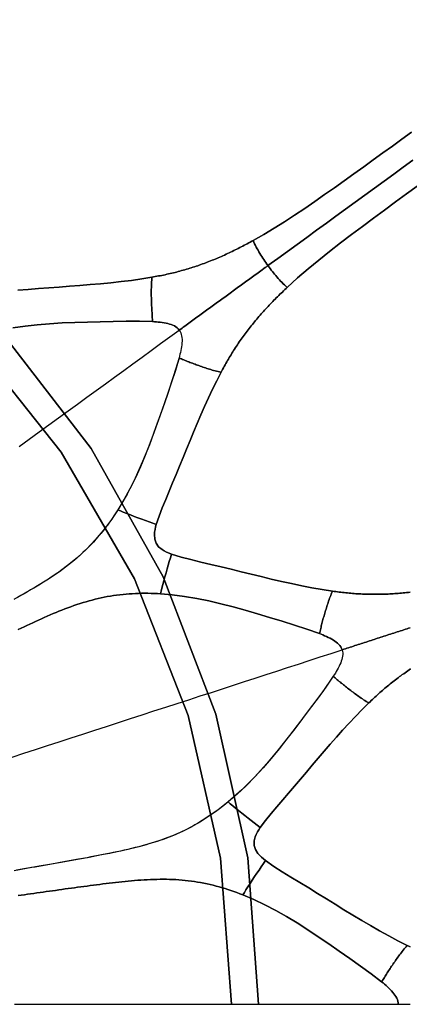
# Model space of a CAD drawing. Header units: centimetres. Extents: x -49.6 to 49.6, y -49.6 to 49.6.
# Tile 48 of 61: x 14.3 to 21.5, y 0 to 18.3. Entities that reach past the tile are written whole.
import ezdxf

# ---------------------------------------------------------------- set-up
doc = ezdxf.new("R2010")
doc.units = ezdxf.units.CM
doc.layers.get('0').update_dxf_attribs({"true_color": 0x5890e1})

msp = doc.modelspace()

# ---------------------------------------------------------------- linework, layer by layer
at = {"color": 16, "true_color": 0x870606}
for points in [[(-0.682, 18.671, 0), (2.043, 18.572, 0), (4.726, 18.076, 0), (7.307, 17.195, 0), (9.733, 15.948, 0), (11.951, 14.361, 0), (13.915, 12.468, 0), (15.582, 10.309, 0), (16.917, 7.93, 0), (17.891, 5.383, 0), (18.484, 2.72, 0), (18.684, 0, 0)], [(18.684, 0, 0), (18.484, 2.72, 0), (17.891, 5.383, 0), (16.917, 7.93, 0), (15.582, 10.309, 0), (13.915, 12.468, 0), (11.951, 14.361, 0), (9.733, 15.948, 0), (7.307, 17.195, 0), (4.726, 18.076, 0), (2.043, 18.572, 0), (-0.682, 18.671, 0)], [(18.184, 0, 0), (17.98, 2.71, 0), (17.376, 5.36, 0), (16.383, 7.89, 0), (15.024, 10.243, 0), (13.329, 12.368, 0), (11.337, 14.216, 0), (9.092, 15.747, 0), (6.643, 16.927, 0), (4.046, 17.728, 0), (1.359, 18.133, 0), (-1.359, 18.133, 0)], [(-1.359, 18.133, 0), (1.359, 18.133, 0), (4.046, 17.728, 0), (6.643, 16.927, 0), (9.092, 15.747, 0), (11.337, 14.216, 0), (13.329, 12.368, 0), (15.024, 10.243, 0), (16.383, 7.89, 0), (17.376, 5.36, 0), (17.98, 2.71, 0), (18.184, 0, 0)], [(14.218, 13.244, 0), (14.41, 13.26, 0), (14.602, 13.276, 0), (14.793, 13.291, 0), (14.985, 13.305, 0), (15.176, 13.32, 0), (15.367, 13.334, 0), (15.559, 13.35, 0), (15.75, 13.366, 0), (15.941, 13.385, 0), (16.134, 13.406, 0), (16.326, 13.429, 0), (16.517, 13.456, 0), (16.707, 13.487, 0), (16.738, 13.493, 0), (16.769, 13.498, 0), (16.799, 13.504, 0), (16.83, 13.51, 0), (16.86, 13.516, 0), (16.891, 13.522, 0), (16.922, 13.528, 0), (16.952, 13.534, 0), (16.983, 13.541, 0), (17.013, 13.548, 0), (17.044, 13.555, 0), (17.074, 13.562, 0), (17.105, 13.569, 0), (17.135, 13.577, 0), (17.165, 13.584, 0), (17.196, 13.592, 0), (17.226, 13.6, 0), (17.256, 13.609, 0), (17.287, 13.617, 0), (17.317, 13.626, 0), (17.347, 13.635, 0), (17.377, 13.644, 0), (17.407, 13.653, 0), (17.437, 13.662, 0), (17.467, 13.672, 0), (17.497, 13.681, 0), (17.527, 13.691, 0), (17.556, 13.701, 0), (17.586, 13.712, 0), (17.616, 13.722, 0), (17.645, 13.733, 0), (17.675, 13.744, 0), (17.704, 13.755, 0), (17.734, 13.766, 0), (17.763, 13.777, 0), (17.792, 13.789, 0), (17.822, 13.801, 0), (17.851, 13.812, 0), (17.88, 13.824, 0), (17.909, 13.837, 0), (17.938, 13.849, 0), (17.967, 13.861, 0), (17.996, 13.874, 0), (18.024, 13.887, 0), (18.053, 13.899, 0), (18.082, 13.912, 0), (18.11, 13.926, 0), (18.139, 13.939, 0), (18.167, 13.952, 0), (18.196, 13.966, 0), (18.224, 13.98, 0), (18.252, 13.994, 0), (18.28, 14.007, 0), (18.308, 14.022, 0), (18.336, 14.036, 0), (18.365, 14.05, 0), (18.392, 14.064, 0), (18.42, 14.079, 0), (18.448, 14.094, 0), (18.476, 14.108, 0), (18.503, 14.123, 0), (18.531, 14.138, 0), (18.558, 14.153, 0), (18.586, 14.168, 0), (18.782, 14.28, 0), (18.975, 14.396, 0), (19.167, 14.516, 0), (19.355, 14.638, 0), (19.543, 14.764, 0), (19.728, 14.891, 0), (19.911, 15.019, 0), (20.093, 15.147, 0), (20.274, 15.276, 0), (20.455, 15.405, 0), (20.636, 15.534, 0), (20.815, 15.663, 0), (20.994, 15.792, 0), (21.171, 15.921, 0), (21.347, 16.051, 0), (21.521, 16.181, 0)], [(21.521, 16.181, 0), (21.347, 16.051, 0), (21.171, 15.921, 0), (20.994, 15.792, 0), (20.815, 15.663, 0), (20.636, 15.534, 0), (20.455, 15.405, 0), (20.274, 15.276, 0), (20.093, 15.147, 0), (19.911, 15.019, 0), (19.728, 14.891, 0), (19.543, 14.764, 0), (19.355, 14.638, 0), (19.167, 14.516, 0), (18.975, 14.396, 0), (18.782, 14.28, 0), (18.586, 14.168, 0), (18.6, 14.137, 0), (18.613, 14.107, 0), (18.628, 14.077, 0), (18.644, 14.044, 0), (18.66, 14.015, 0), (18.676, 13.986, 0), (18.693, 13.956, 0), (18.71, 13.926, 0), (18.727, 13.898, 0), (18.745, 13.87, 0), (18.763, 13.842, 0), (18.782, 13.814, 0), (18.801, 13.786, 0), (18.82, 13.758, 0), (18.84, 13.73, 0), (18.86, 13.702, 0), (19.041, 13.834, 0), (19.222, 13.965, 0), (19.402, 14.096, 0), (19.581, 14.227, 0), (19.762, 14.358, 0), (19.943, 14.489, 0), (20.122, 14.62, 0), (20.301, 14.75, 0), (20.481, 14.881, 0), (20.66, 15.011, 0), (20.838, 15.14, 0), (21.016, 15.269, 0), (21.194, 15.398, 0), (21.371, 15.527, 0), (21.548, 15.656, 0)], [(21.548, 15.656, 0), (21.371, 15.527, 0), (21.194, 15.398, 0), (21.016, 15.269, 0), (20.838, 15.14, 0), (20.66, 15.011, 0), (20.481, 14.881, 0), (20.301, 14.75, 0), (20.122, 14.62, 0), (19.943, 14.489, 0), (19.762, 14.358, 0), (19.581, 14.227, 0), (19.402, 14.096, 0), (19.222, 13.965, 0), (19.041, 13.834, 0), (18.86, 13.702, 0), (18.88, 13.675, 0), (18.9, 13.648, 0), (18.92, 13.621, 0), (18.941, 13.594, 0), (18.962, 13.568, 0), (18.983, 13.542, 0), (19.005, 13.517, 0), (19.026, 13.492, 0), (19.049, 13.466, 0), (19.072, 13.441, 0), (19.095, 13.416, 0), (19.118, 13.393, 0), (19.143, 13.367, 0), (19.168, 13.344, 0), (19.192, 13.322, 0), (19.217, 13.299, 0), (19.408, 13.473, 0), (19.604, 13.641, 0), (19.802, 13.805, 0), (20.003, 13.966, 0), (20.206, 14.123, 0), (20.409, 14.277, 0), (20.614, 14.43, 0), (20.818, 14.582, 0), (21.022, 14.733, 0), (21.225, 14.883, 0), (21.428, 15.032, 0), (21.631, 15.179, 0)], [(21.631, 15.179, 0), (21.428, 15.032, 0), (21.225, 14.883, 0), (21.022, 14.733, 0), (20.818, 14.582, 0), (20.614, 14.43, 0), (20.409, 14.277, 0), (20.206, 14.123, 0), (20.003, 13.966, 0), (19.802, 13.805, 0), (19.604, 13.641, 0), (19.408, 13.473, 0), (19.217, 13.299, 0), (19.195, 13.278, 0), (19.172, 13.257, 0), (19.149, 13.235, 0), (19.127, 13.213, 0), (19.104, 13.192, 0), (19.082, 13.17, 0), (19.059, 13.148, 0), (19.037, 13.126, 0), (19.015, 13.104, 0), (18.993, 13.082, 0), (18.971, 13.059, 0), (18.949, 13.037, 0), (18.927, 13.014, 0), (18.905, 12.991, 0), (18.883, 12.968, 0), (18.862, 12.946, 0), (18.84, 12.922, 0), (18.819, 12.899, 0), (18.797, 12.876, 0), (18.776, 12.853, 0), (18.755, 12.829, 0), (18.734, 12.805, 0), (18.713, 12.782, 0), (18.693, 12.758, 0), (18.672, 12.734, 0), (18.651, 12.71, 0), (18.631, 12.686, 0), (18.611, 12.661, 0), (18.591, 12.637, 0), (18.571, 12.612, 0), (18.551, 12.588, 0), (18.531, 12.563, 0), (18.512, 12.538, 0), (18.493, 12.514, 0), (18.474, 12.489, 0), (18.455, 12.464, 0), (18.436, 12.439, 0), (18.418, 12.414, 0), (18.399, 12.388, 0), (18.381, 12.363, 0), (18.363, 12.337, 0), (18.345, 12.311, 0), (18.327, 12.286, 0), (18.309, 12.26, 0), (18.292, 12.234, 0), (18.274, 12.207, 0), (18.257, 12.181, 0), (18.24, 12.155, 0), (18.223, 12.128, 0), (18.206, 12.102, 0), (18.19, 12.076, 0), (18.174, 12.049, 0), (18.158, 12.022, 0), (18.142, 11.996, 0), (18.126, 11.969, 0), (18.11, 11.942, 0), (18.095, 11.915, 0), (18.079, 11.888, 0), (18.064, 11.861, 0), (18.049, 11.833, 0), (18.034, 11.806, 0), (18.019, 11.778, 0), (18.004, 11.751, 0), (17.989, 11.723, 0), (17.908, 11.567, 0), (17.831, 11.409, 0), (17.756, 11.25, 0), (17.684, 11.092, 0), (17.615, 10.933, 0), (17.547, 10.774, 0), (17.48, 10.616, 0), (17.414, 10.457, 0), (17.349, 10.299, 0), (17.284, 10.141, 0), (17.22, 9.985, 0), (17.156, 9.829, 0), (17.091, 9.673, 0), (17.026, 9.518, 0), (16.962, 9.364, 0), (16.899, 9.21, 0), (16.839, 9.057, 0), (16.788, 8.903, 0), (16.776, 8.856, 0), (16.765, 8.809, 0), (16.757, 8.76, 0), (16.753, 8.712, 0), (16.758, 8.631, 0), (16.784, 8.552, 0), (16.831, 8.486, 0), (16.895, 8.434, 0), (16.936, 8.409, 0), (16.979, 8.387, 0), (17.024, 8.367, 0), (17.069, 8.35, 0), (17.247, 8.295, 0), (17.427, 8.248, 0), (17.615, 8.203, 0), (17.802, 8.158, 0), (17.989, 8.114, 0), (18.177, 8.069, 0), (18.363, 8.023, 0), (18.549, 7.978, 0), (18.736, 7.933, 0), (18.922, 7.889, 0), (19.11, 7.845, 0), (19.297, 7.804, 0), (19.487, 7.764, 0), (19.676, 7.727, 0), (19.867, 7.693, 0), (20.057, 7.664, 0), (20.088, 7.66, 0), (20.119, 7.656, 0), (20.15, 7.652, 0), (20.181, 7.648, 0), (20.212, 7.644, 0), (20.243, 7.64, 0), (20.274, 7.637, 0), (20.305, 7.634, 0), (20.336, 7.63, 0), (20.367, 7.627, 0), (20.398, 7.625, 0), (20.429, 7.622, 0), (20.461, 7.619, 0), (20.492, 7.617, 0), (20.523, 7.615, 0), (20.554, 7.613, 0), (20.586, 7.612, 0), (20.617, 7.61, 0), (20.649, 7.609, 0), (20.68, 7.608, 0), (20.712, 7.607, 0), (20.743, 7.606, 0), (20.774, 7.605, 0), (20.806, 7.605, 0), (20.837, 7.605, 0), (20.868, 7.605, 0), (20.9, 7.605, 0), (20.931, 7.606, 0), (20.963, 7.606, 0), (20.994, 7.607, 0), (21.025, 7.608, 0), (21.057, 7.609, 0), (21.088, 7.611, 0), (21.12, 7.612, 0), (21.151, 7.614, 0), (21.183, 7.616, 0), (21.214, 7.618, 0), (21.245, 7.62, 0), (21.277, 7.623, 0), (21.308, 7.625, 0), (21.339, 7.628, 0), (21.371, 7.631, 0), (21.402, 7.634, 0), (21.433, 7.637, 0), (21.465, 7.64, 0), (21.496, 7.644, 0)], [(14.126, 12.547, 0), (14.353, 12.58, 0), (14.58, 12.606, 0), (14.808, 12.625, 0), (15.042, 12.639, 0), (15.277, 12.649, 0), (15.513, 12.656, 0), (15.748, 12.661, 0), (15.99, 12.666, 0), (16.231, 12.669, 0), (16.475, 12.669, 0), (16.719, 12.663, 0), (16.718, 12.687, 0), (16.716, 12.711, 0), (16.714, 12.736, 0), (16.713, 12.76, 0), (16.711, 12.784, 0), (16.709, 12.808, 0), (16.708, 12.833, 0), (16.706, 12.857, 0), (16.705, 12.882, 0), (16.703, 12.906, 0), (16.702, 12.931, 0), (16.701, 12.956, 0), (16.7, 12.981, 0), (16.699, 13.006, 0), (16.698, 13.031, 0), (16.697, 13.057, 0), (16.697, 13.082, 0), (16.696, 13.108, 0), (16.695, 13.133, 0), (16.695, 13.159, 0), (16.695, 13.185, 0), (16.695, 13.211, 0), (16.695, 13.238, 0), (16.695, 13.264, 0), (16.696, 13.291, 0), (16.697, 13.318, 0), (16.698, 13.346, 0), (16.699, 13.373, 0), (16.701, 13.401, 0), (16.703, 13.43, 0), (16.705, 13.458, 0), (16.707, 13.487, 0), (16.517, 13.456, 0), (16.326, 13.429, 0), (16.134, 13.406, 0), (15.941, 13.385, 0), (15.75, 13.366, 0), (15.559, 13.35, 0), (15.367, 13.334, 0), (15.176, 13.32, 0), (14.985, 13.305, 0), (14.793, 13.291, 0), (14.602, 13.276, 0), (14.41, 13.26, 0), (14.218, 13.244, 0)], [(14.245, 10.349, 0), (14.43, 10.484, 0), (14.613, 10.617, 0), (14.795, 10.749, 0), (14.974, 10.879, 0), (15.151, 11.008, 0), (15.326, 11.135, 0), (15.5, 11.261, 0), (15.672, 11.386, 0), (15.843, 11.51, 0), (16.013, 11.634, 0), (16.183, 11.758, 0), (16.353, 11.881, 0), (16.524, 12.005, 0), (16.695, 12.13, 0), (16.867, 12.255, 0), (17.04, 12.38, 0), (17.213, 12.506, 0), (17.194, 12.529, 0), (17.173, 12.55, 0), (17.149, 12.567, 0), (17.124, 12.583, 0), (17.095, 12.597, 0), (17.065, 12.609, 0), (17.034, 12.619, 0), (17.003, 12.628, 0), (16.969, 12.635, 0), (16.934, 12.642, 0), (16.898, 12.647, 0), (16.861, 12.652, 0), (16.825, 12.656, 0), (16.789, 12.659, 0), (16.754, 12.661, 0), (16.719, 12.663, 0), (16.475, 12.669, 0), (16.231, 12.669, 0), (15.99, 12.666, 0), (15.748, 12.661, 0), (15.513, 12.656, 0), (15.277, 12.649, 0), (15.042, 12.639, 0), (14.808, 12.625, 0), (14.58, 12.606, 0), (14.353, 12.58, 0), (14.126, 12.547, 0)], [(14.245, 10.349, 0), (14.43, 10.484, 0), (14.613, 10.617, 0), (14.795, 10.749, 0), (14.974, 10.879, 0), (15.151, 11.008, 0), (15.326, 11.135, 0), (15.5, 11.261, 0), (15.672, 11.386, 0), (15.843, 11.51, 0), (16.013, 11.634, 0), (16.183, 11.758, 0), (16.353, 11.881, 0), (16.524, 12.005, 0), (16.695, 12.13, 0), (16.867, 12.255, 0), (17.04, 12.38, 0), (17.213, 12.506, 0), (17.229, 12.481, 0), (17.242, 12.455, 0), (17.251, 12.427, 0), (17.258, 12.398, 0), (17.263, 12.366, 0), (17.265, 12.333, 0), (17.265, 12.301, 0), (17.263, 12.269, 0), (17.26, 12.234, 0), (17.255, 12.199, 0), (17.25, 12.163, 0), (17.243, 12.128, 0), (17.235, 12.092, 0), (17.227, 12.057, 0), (17.218, 12.022, 0), (17.21, 11.989, 0), (17.141, 11.756, 0), (17.065, 11.525, 0), (16.987, 11.295, 0), (16.908, 11.066, 0), (16.83, 10.843, 0), (16.75, 10.62, 0), (16.668, 10.401, 0), (16.583, 10.183, 0), (16.494, 9.972, 0), (16.4, 9.764, 0), (16.298, 9.559, 0), (16.188, 9.358, 0), (16.07, 9.163, 0), (15.943, 8.974, 0), (15.804, 8.79, 0), (15.656, 8.613, 0), (15.495, 8.445, 0), (15.325, 8.287, 0), (15.143, 8.138, 0), (14.952, 7.999, 0), (14.755, 7.868, 0), (14.554, 7.743, 0), (14.35, 7.624, 0), (14.143, 7.508, 0)], [(14.227, 6.954, 0), (14.28, 6.979, 0), (14.333, 7.004, 0), (14.387, 7.029, 0), (14.44, 7.054, 0), (14.494, 7.079, 0), (14.548, 7.104, 0), (14.602, 7.128, 0), (14.656, 7.153, 0), (14.709, 7.177, 0), (14.764, 7.2, 0), (14.818, 7.224, 0), (14.873, 7.247, 0), (14.927, 7.269, 0), (14.982, 7.292, 0), (15.037, 7.313, 0), (15.092, 7.335, 0), (15.148, 7.356, 0), (15.203, 7.376, 0), (15.259, 7.396, 0), (15.316, 7.415, 0), (15.373, 7.434, 0), (15.429, 7.451, 0), (15.485, 7.468, 0), (15.541, 7.484, 0), (15.597, 7.499, 0), (15.653, 7.514, 0), (15.708, 7.527, 0), (15.765, 7.54, 0), (15.821, 7.551, 0), (15.878, 7.562, 0), (15.935, 7.572, 0), (15.993, 7.581, 0), (16.051, 7.59, 0), (16.11, 7.597, 0), (16.17, 7.604, 0), (16.228, 7.609, 0), (16.285, 7.614, 0), (16.343, 7.617, 0), (16.4, 7.62, 0), (16.458, 7.622, 0), (16.515, 7.624, 0), (16.573, 7.624, 0), (16.631, 7.624, 0), (16.69, 7.623, 0), (16.749, 7.621, 0), (16.809, 7.618, 0), (16.868, 7.615, 0), (16.879, 7.665, 0), (16.892, 7.722, 0), (16.909, 7.787, 0), (16.927, 7.857, 0), (16.947, 7.93, 0), (16.968, 8.003, 0), (16.988, 8.075, 0), (17.009, 8.146, 0), (17.029, 8.215, 0), (17.049, 8.283, 0), (17.069, 8.35, 0), (17.024, 8.367, 0), (16.979, 8.387, 0), (16.936, 8.409, 0), (16.895, 8.434, 0), (16.831, 8.486, 0), (16.784, 8.552, 0), (16.758, 8.631, 0), (16.753, 8.712, 0), (16.757, 8.76, 0), (16.765, 8.809, 0), (16.776, 8.856, 0), (16.788, 8.903, 0), (16.722, 8.926, 0), (16.656, 8.95, 0), (16.588, 8.974, 0), (16.518, 8.999, 0), (16.448, 9.024, 0), (16.376, 9.051, 0), (16.306, 9.077, 0), (16.238, 9.104, 0), (16.176, 9.128, 0), (16.122, 9.151, 0), (16.075, 9.172, 0), (16.038, 9.115, 0), (16.001, 9.058, 0), (15.962, 9.002, 0), (15.922, 8.946, 0), (15.882, 8.891, 0), (15.841, 8.837, 0), (15.799, 8.784, 0), (15.756, 8.731, 0), (15.712, 8.678, 0), (15.666, 8.626, 0), (15.62, 8.575, 0), (15.573, 8.524, 0), (15.525, 8.475, 0), (15.476, 8.426, 0), (15.426, 8.378, 0), (15.375, 8.332, 0), (15.322, 8.285, 0), (15.269, 8.24, 0), (15.214, 8.195, 0), (15.159, 8.151, 0), (15.103, 8.109, 0), (15.047, 8.067, 0), (14.99, 8.025, 0), (14.932, 7.985, 0), (14.873, 7.945, 0), (14.815, 7.906, 0), (14.756, 7.868, 0), (14.696, 7.83, 0), (14.636, 7.793, 0), (14.577, 7.757, 0), (14.516, 7.721, 0), (14.456, 7.686, 0), (14.396, 7.65, 0), (14.334, 7.616, 0), (14.273, 7.581, 0), (14.212, 7.547, 0)], [(14.114, 4.586, 0), (14.331, 4.657, 0), (14.549, 4.727, 0), (14.767, 4.798, 0), (14.986, 4.869, 0), (15.205, 4.941, 0), (15.425, 5.012, 0), (15.645, 5.083, 0), (15.866, 5.155, 0), (16.087, 5.227, 0), (16.307, 5.299, 0), (16.527, 5.37, 0), (16.745, 5.441, 0), (16.963, 5.512, 0), (17.178, 5.582, 0), (17.392, 5.651, 0), (17.603, 5.72, 0), (17.811, 5.787, 0), (18.017, 5.854, 0), (18.221, 5.92, 0), (18.423, 5.986, 0), (18.624, 6.051, 0), (18.824, 6.117, 0), (19.024, 6.181, 0), (19.224, 6.246, 0), (19.425, 6.312, 0), (19.626, 6.377, 0), (19.828, 6.443, 0), (20.032, 6.509, 0), (20.235, 6.575, 0), (20.225, 6.603, 0), (20.21, 6.629, 0), (20.194, 6.653, 0), (20.174, 6.675, 0), (20.151, 6.698, 0), (20.126, 6.719, 0), (20.1, 6.738, 0), (20.073, 6.756, 0), (20.043, 6.773, 0), (20.011, 6.79, 0), (19.979, 6.807, 0), (19.946, 6.822, 0), (19.912, 6.837, 0), (19.879, 6.851, 0), (19.846, 6.864, 0), (19.814, 6.877, 0), (19.583, 6.958, 0), (19.352, 7.033, 0), (19.121, 7.105, 0), (18.89, 7.175, 0), (18.664, 7.243, 0), (18.438, 7.309, 0), (18.212, 7.372, 0), (17.985, 7.431, 0), (17.762, 7.483, 0), (17.538, 7.529, 0), (17.312, 7.567, 0), (17.085, 7.596, 0), (16.868, 7.615, 0), (16.809, 7.618, 0), (16.749, 7.621, 0), (16.69, 7.623, 0), (16.631, 7.624, 0), (16.573, 7.624, 0), (16.515, 7.624, 0), (16.458, 7.622, 0), (16.4, 7.62, 0), (16.343, 7.617, 0), (16.285, 7.614, 0), (16.228, 7.609, 0), (16.17, 7.604, 0), (16.11, 7.597, 0), (16.051, 7.59, 0), (15.993, 7.581, 0), (15.935, 7.572, 0), (15.878, 7.562, 0), (15.821, 7.551, 0), (15.765, 7.54, 0), (15.708, 7.527, 0), (15.653, 7.514, 0), (15.597, 7.499, 0), (15.541, 7.484, 0), (15.485, 7.468, 0), (15.429, 7.451, 0), (15.373, 7.434, 0), (15.316, 7.415, 0), (15.259, 7.396, 0), (15.203, 7.376, 0), (15.148, 7.356, 0), (15.092, 7.335, 0), (15.037, 7.313, 0), (14.982, 7.292, 0), (14.927, 7.269, 0), (14.873, 7.247, 0), (14.818, 7.224, 0), (14.764, 7.2, 0), (14.709, 7.177, 0), (14.656, 7.153, 0), (14.602, 7.128, 0), (14.548, 7.104, 0), (14.494, 7.079, 0), (14.44, 7.054, 0), (14.387, 7.029, 0), (14.333, 7.004, 0), (14.28, 6.979, 0), (14.227, 6.954, 0)], [(21.496, 7.644, 0), (21.465, 7.64, 0), (21.433, 7.637, 0), (21.402, 7.634, 0), (21.371, 7.631, 0), (21.339, 7.628, 0), (21.308, 7.625, 0), (21.277, 7.623, 0), (21.245, 7.62, 0), (21.214, 7.618, 0), (21.183, 7.616, 0), (21.151, 7.614, 0), (21.12, 7.612, 0), (21.088, 7.611, 0), (21.057, 7.609, 0), (21.025, 7.608, 0), (20.994, 7.607, 0), (20.963, 7.606, 0), (20.931, 7.606, 0), (20.9, 7.605, 0), (20.868, 7.605, 0), (20.837, 7.605, 0), (20.806, 7.605, 0), (20.774, 7.605, 0), (20.743, 7.606, 0), (20.712, 7.607, 0), (20.68, 7.608, 0), (20.649, 7.609, 0), (20.617, 7.61, 0), (20.586, 7.612, 0), (20.554, 7.613, 0), (20.523, 7.615, 0), (20.492, 7.617, 0), (20.461, 7.619, 0), (20.429, 7.622, 0), (20.398, 7.625, 0), (20.367, 7.627, 0), (20.336, 7.63, 0), (20.305, 7.634, 0), (20.274, 7.637, 0), (20.243, 7.64, 0), (20.212, 7.644, 0), (20.181, 7.648, 0), (20.15, 7.652, 0), (20.119, 7.656, 0), (20.088, 7.66, 0), (20.057, 7.664, 0), (20.046, 7.638, 0), (20.035, 7.611, 0), (20.025, 7.585, 0), (20.014, 7.559, 0), (20.004, 7.533, 0), (19.995, 7.507, 0), (19.986, 7.481, 0), (19.977, 7.456, 0), (19.969, 7.431, 0), (19.96, 7.406, 0), (19.952, 7.381, 0), (19.944, 7.356, 0), (19.937, 7.331, 0), (19.929, 7.307, 0), (19.922, 7.282, 0), (19.915, 7.258, 0), (19.908, 7.233, 0), (19.901, 7.209, 0), (19.894, 7.185, 0), (19.887, 7.161, 0), (19.881, 7.137, 0), (19.874, 7.113, 0), (19.868, 7.089, 0), (19.862, 7.065, 0), (19.855, 7.042, 0), (19.849, 7.018, 0), (19.844, 6.994, 0), (19.838, 6.971, 0), (19.832, 6.947, 0), (19.826, 6.924, 0), (19.82, 6.9, 0), (19.814, 6.877, 0), (19.846, 6.864, 0), (19.879, 6.851, 0), (19.912, 6.837, 0), (19.946, 6.822, 0), (19.979, 6.807, 0), (20.011, 6.79, 0), (20.043, 6.773, 0), (20.073, 6.756, 0), (20.1, 6.738, 0), (20.126, 6.719, 0), (20.151, 6.698, 0), (20.174, 6.675, 0), (20.194, 6.653, 0), (20.21, 6.629, 0), (20.225, 6.603, 0), (20.235, 6.575, 0), (20.267, 6.585, 0), (20.296, 6.595, 0), (20.325, 6.604, 0), (20.356, 6.614, 0), (20.385, 6.624, 0), (20.415, 6.633, 0), (20.445, 6.643, 0), (20.474, 6.653, 0), (20.504, 6.662, 0), (20.533, 6.672, 0), (20.563, 6.681, 0), (20.593, 6.691, 0), (20.623, 6.701, 0), (20.653, 6.711, 0), (20.683, 6.72, 0), (20.713, 6.73, 0), (20.743, 6.74, 0), (20.773, 6.75, 0), (20.803, 6.759, 0), (20.833, 6.769, 0), (20.863, 6.779, 0), (20.893, 6.789, 0), (20.922, 6.798, 0), (20.952, 6.808, 0), (20.982, 6.818, 0), (21.012, 6.827, 0), (21.042, 6.837, 0), (21.073, 6.847, 0), (21.103, 6.857, 0), (21.134, 6.867, 0), (21.166, 6.877, 0), (21.197, 6.887, 0), (21.227, 6.897, 0), (21.258, 6.907, 0), (21.288, 6.917, 0), (21.318, 6.927, 0), (21.349, 6.937, 0), (21.379, 6.947, 0), (21.409, 6.956, 0), (21.44, 6.966, 0), (21.47, 6.976, 0), (21.5, 6.986, 0)], [(21.5, 6.986, 0), (21.47, 6.976, 0), (21.44, 6.966, 0), (21.409, 6.956, 0), (21.379, 6.947, 0), (21.349, 6.937, 0), (21.318, 6.927, 0), (21.288, 6.917, 0), (21.258, 6.907, 0), (21.227, 6.897, 0), (21.197, 6.887, 0), (21.166, 6.877, 0), (21.134, 6.867, 0), (21.103, 6.857, 0), (21.073, 6.847, 0), (21.042, 6.837, 0), (21.012, 6.827, 0), (20.982, 6.818, 0), (20.952, 6.808, 0), (20.922, 6.798, 0), (20.893, 6.789, 0), (20.863, 6.779, 0), (20.833, 6.769, 0), (20.803, 6.759, 0), (20.773, 6.75, 0), (20.743, 6.74, 0), (20.713, 6.73, 0), (20.683, 6.72, 0), (20.653, 6.711, 0), (20.623, 6.701, 0), (20.593, 6.691, 0), (20.563, 6.681, 0), (20.533, 6.672, 0), (20.504, 6.662, 0), (20.474, 6.653, 0), (20.445, 6.643, 0), (20.415, 6.633, 0), (20.385, 6.624, 0), (20.356, 6.614, 0), (20.325, 6.604, 0), (20.296, 6.595, 0), (20.267, 6.585, 0), (20.235, 6.575, 0), (20.243, 6.546, 0), (20.247, 6.517, 0), (20.247, 6.488, 0), (20.245, 6.458, 0), (20.239, 6.426, 0), (20.231, 6.395, 0), (20.221, 6.364, 0), (20.21, 6.334, 0), (20.196, 6.302, 0), (20.181, 6.27, 0), (20.164, 6.238, 0), (20.146, 6.206, 0), (20.128, 6.174, 0), (20.11, 6.143, 0), (20.091, 6.113, 0), (20.072, 6.084, 0), (20.091, 6.069, 0), (20.109, 6.053, 0), (20.128, 6.038, 0), (20.146, 6.022, 0), (20.165, 6.007, 0), (20.184, 5.991, 0), (20.203, 5.975, 0), (20.221, 5.96, 0), (20.24, 5.944, 0), (20.26, 5.929, 0), (20.279, 5.913, 0), (20.298, 5.897, 0), (20.318, 5.882, 0), (20.338, 5.866, 0), (20.357, 5.851, 0), (20.377, 5.835, 0), (20.398, 5.82, 0), (20.418, 5.804, 0), (20.438, 5.789, 0), (20.459, 5.773, 0), (20.48, 5.758, 0), (20.501, 5.742, 0), (20.523, 5.727, 0), (20.544, 5.711, 0), (20.566, 5.696, 0), (20.589, 5.681, 0), (20.612, 5.666, 0), (20.635, 5.65, 0), (20.658, 5.635, 0), (20.682, 5.62, 0), (20.707, 5.605, 0), (20.732, 5.591, 0), (20.754, 5.612, 0), (20.777, 5.634, 0), (20.799, 5.655, 0), (20.822, 5.677, 0), (20.845, 5.698, 0), (20.868, 5.719, 0), (20.891, 5.74, 0), (20.914, 5.761, 0), (20.937, 5.782, 0), (20.961, 5.802, 0), (20.984, 5.823, 0), (21.008, 5.843, 0), (21.031, 5.863, 0), (21.055, 5.884, 0), (21.079, 5.903, 0), (21.103, 5.923, 0), (21.128, 5.943, 0), (21.152, 5.963, 0), (21.177, 5.982, 0), (21.202, 6.002, 0), (21.226, 6.021, 0), (21.251, 6.04, 0), (21.276, 6.059, 0), (21.302, 6.078, 0), (21.327, 6.096, 0), (21.352, 6.115, 0), (21.378, 6.133, 0), (21.403, 6.151, 0), (21.429, 6.169, 0), (21.455, 6.187, 0), (21.481, 6.204, 0), (21.507, 6.222, 0)], [(14.114, 4.586, 0), (14.331, 4.657, 0), (14.549, 4.727, 0), (14.767, 4.798, 0), (14.986, 4.869, 0), (15.205, 4.941, 0), (15.425, 5.012, 0), (15.645, 5.083, 0), (15.866, 5.155, 0), (16.087, 5.227, 0), (16.307, 5.299, 0), (16.527, 5.37, 0), (16.745, 5.441, 0), (16.963, 5.512, 0), (17.178, 5.582, 0), (17.392, 5.651, 0), (17.603, 5.72, 0), (17.811, 5.787, 0), (18.017, 5.854, 0), (18.221, 5.92, 0), (18.423, 5.986, 0), (18.624, 6.051, 0), (18.824, 6.117, 0), (19.024, 6.181, 0), (19.224, 6.246, 0), (19.425, 6.312, 0), (19.626, 6.377, 0), (19.828, 6.443, 0), (20.032, 6.509, 0), (20.235, 6.575, 0), (20.243, 6.546, 0), (20.247, 6.517, 0), (20.247, 6.488, 0), (20.245, 6.458, 0), (20.239, 6.426, 0), (20.231, 6.395, 0), (20.221, 6.364, 0), (20.21, 6.334, 0), (20.196, 6.302, 0), (20.181, 6.27, 0), (20.164, 6.238, 0), (20.146, 6.206, 0), (20.128, 6.174, 0), (20.11, 6.143, 0), (20.091, 6.113, 0), (20.072, 6.084, 0), (19.935, 5.884, 0), (19.791, 5.688, 0), (19.646, 5.493, 0), (19.5, 5.3, 0), (19.357, 5.111, 0), (19.212, 4.924, 0), (19.067, 4.741, 0), (18.918, 4.56, 0), (18.768, 4.387, 0), (18.614, 4.218, 0), (18.454, 4.055, 0), (18.287, 3.898, 0), (18.115, 3.749, 0), (17.935, 3.608, 0), (17.747, 3.476, 0), (17.551, 3.354, 0), (17.347, 3.243, 0), (17.136, 3.146, 0), (16.917, 3.06, 0), (16.692, 2.987, 0), (16.464, 2.923, 0), (16.234, 2.867, 0), (16.003, 2.816, 0), (15.771, 2.77, 0), (15.539, 2.726, 0), (15.307, 2.684, 0), (15.075, 2.642, 0), (14.844, 2.6, 0), (14.612, 2.56, 0), (14.381, 2.519, 0), (14.151, 2.479, 0)], [(21.507, 6.222, 0), (21.481, 6.204, 0), (21.455, 6.187, 0), (21.429, 6.169, 0), (21.403, 6.151, 0), (21.378, 6.133, 0), (21.352, 6.115, 0), (21.327, 6.096, 0), (21.302, 6.078, 0), (21.276, 6.059, 0), (21.251, 6.04, 0), (21.226, 6.021, 0), (21.202, 6.002, 0), (21.177, 5.982, 0), (21.152, 5.963, 0), (21.128, 5.943, 0), (21.103, 5.923, 0), (21.079, 5.903, 0), (21.055, 5.884, 0), (21.031, 5.863, 0), (21.008, 5.843, 0), (20.984, 5.823, 0), (20.961, 5.802, 0), (20.937, 5.782, 0), (20.914, 5.761, 0), (20.891, 5.74, 0), (20.868, 5.719, 0), (20.845, 5.698, 0), (20.822, 5.677, 0), (20.799, 5.655, 0), (20.777, 5.634, 0), (20.754, 5.612, 0), (20.732, 5.591, 0), (20.606, 5.466, 0), (20.484, 5.34, 0), (20.364, 5.213, 0), (20.246, 5.084, 0), (20.131, 4.955, 0), (20.017, 4.825, 0), (19.905, 4.695, 0), (19.793, 4.564, 0), (19.682, 4.434, 0), (19.572, 4.304, 0), (19.463, 4.175, 0), (19.353, 4.046, 0), (19.243, 3.918, 0), (19.134, 3.791, 0), (19.025, 3.664, 0), (18.918, 3.537, 0), (18.814, 3.41, 0), (18.718, 3.279, 0), (18.692, 3.239, 0), (18.667, 3.197, 0), (18.644, 3.153, 0), (18.625, 3.109, 0), (18.605, 3.03, 0), (18.605, 2.947, 0), (18.63, 2.869, 0), (18.674, 2.8, 0), (18.705, 2.764, 0), (18.74, 2.729, 0), (18.777, 2.697, 0), (18.814, 2.667, 0), (18.966, 2.559, 0), (19.123, 2.459, 0), (19.287, 2.358, 0), (19.452, 2.258, 0), (19.616, 2.158, 0), (19.78, 2.057, 0), (19.943, 1.956, 0), (20.106, 1.856, 0), (20.27, 1.755, 0), (20.434, 1.655, 0), (20.599, 1.556, 0), (20.764, 1.459, 0), (20.932, 1.362, 0), (21.101, 1.268, 0), (21.272, 1.178, 0), (21.444, 1.091, 0), (21.472, 1.077, 0), (21.5, 1.064, 0)], [(14.224, 2.016, 0), (14.282, 2.024, 0), (14.34, 2.032, 0), (14.398, 2.041, 0), (14.456, 2.049, 0), (14.514, 2.057, 0), (14.572, 2.065, 0), (14.63, 2.073, 0), (14.688, 2.082, 0), (14.746, 2.09, 0), (14.804, 2.098, 0), (14.862, 2.106, 0), (14.92, 2.114, 0), (14.979, 2.122, 0), (15.037, 2.13, 0), (15.095, 2.139, 0), (15.153, 2.147, 0), (15.212, 2.155, 0), (15.27, 2.162, 0), (15.328, 2.17, 0), (15.387, 2.178, 0), (15.445, 2.186, 0), (15.504, 2.194, 0), (15.562, 2.202, 0), (15.621, 2.21, 0), (15.679, 2.217, 0), (15.738, 2.225, 0), (15.796, 2.232, 0), (15.855, 2.24, 0), (15.914, 2.247, 0), (15.972, 2.254, 0), (16.031, 2.261, 0), (16.09, 2.267, 0), (16.148, 2.274, 0), (16.207, 2.28, 0), (16.266, 2.286, 0), (16.325, 2.291, 0), (16.384, 2.296, 0), (16.443, 2.301, 0), (16.502, 2.305, 0), (16.561, 2.309, 0), (16.62, 2.312, 0), (16.679, 2.315, 0), (16.739, 2.317, 0), (16.798, 2.318, 0), (16.858, 2.319, 0), (16.917, 2.319, 0), (16.976, 2.319, 0), (17.035, 2.318, 0), (17.093, 2.315, 0), (17.151, 2.313, 0), (17.208, 2.309, 0), (17.266, 2.304, 0), (17.323, 2.299, 0), (17.38, 2.293, 0), (17.438, 2.285, 0), (17.495, 2.277, 0), (17.553, 2.268, 0), (17.611, 2.258, 0), (17.67, 2.247, 0), (17.729, 2.234, 0), (17.785, 2.222, 0), (17.841, 2.208, 0), (17.897, 2.194, 0), (17.952, 2.179, 0), (18.008, 2.163, 0), (18.063, 2.147, 0), (18.118, 2.13, 0), (18.172, 2.112, 0), (18.229, 2.092, 0), (18.285, 2.072, 0), (18.34, 2.051, 0), (18.395, 2.03, 0), (18.422, 2.074, 0), (18.452, 2.124, 0), (18.487, 2.181, 0), (18.527, 2.242, 0), (18.568, 2.305, 0), (18.61, 2.368, 0), (18.652, 2.43, 0), (18.694, 2.491, 0), (18.734, 2.551, 0), (18.774, 2.609, 0), (18.814, 2.667, 0), (18.777, 2.697, 0), (18.74, 2.729, 0), (18.705, 2.764, 0), (18.674, 2.8, 0), (18.63, 2.869, 0), (18.605, 2.947, 0), (18.605, 3.03, 0), (18.625, 3.109, 0), (18.644, 3.153, 0), (18.667, 3.197, 0), (18.692, 3.239, 0), (18.718, 3.279, 0), (18.662, 3.322, 0), (18.606, 3.365, 0), (18.549, 3.409, 0), (18.49, 3.454, 0), (18.431, 3.5, 0), (18.372, 3.547, 0), (18.313, 3.594, 0), (18.256, 3.64, 0), (18.205, 3.683, 0), (18.161, 3.721, 0), (18.122, 3.755, 0), (18.07, 3.713, 0), (18.017, 3.67, 0), (17.963, 3.629, 0), (17.908, 3.588, 0), (17.852, 3.548, 0), (17.796, 3.509, 0), (17.74, 3.471, 0), (17.683, 3.435, 0), (17.624, 3.398, 0), (17.565, 3.362, 0), (17.505, 3.328, 0), (17.445, 3.295, 0), (17.384, 3.263, 0), (17.322, 3.232, 0), (17.26, 3.202, 0), (17.197, 3.173, 0), (17.132, 3.145, 0), (17.068, 3.118, 0), (17.002, 3.092, 0), (16.936, 3.068, 0), (16.87, 3.045, 0), (16.803, 3.022, 0), (16.736, 3.001, 0), (16.668, 2.98, 0), (16.601, 2.96, 0), (16.533, 2.941, 0), (16.465, 2.923, 0), (16.397, 2.906, 0), (16.328, 2.889, 0), (16.26, 2.873, 0), (16.192, 2.857, 0), (16.124, 2.842, 0), (16.055, 2.828, 0), (15.986, 2.813, 0), (15.917, 2.799, 0), (15.848, 2.785, 0), (15.779, 2.772, 0), (15.71, 2.759, 0), (15.641, 2.746, 0), (15.572, 2.733, 0), (15.503, 2.72, 0), (15.434, 2.707, 0), (15.365, 2.695, 0), (15.296, 2.682, 0), (15.227, 2.669, 0), (15.158, 2.657, 0), (15.089, 2.645, 0), (15.02, 2.632, 0), (14.951, 2.62, 0), (14.882, 2.608, 0), (14.813, 2.595, 0), (14.744, 2.583, 0), (14.676, 2.571, 0), (14.607, 2.559, 0), (14.538, 2.547, 0), (14.469, 2.535, 0), (14.401, 2.523, 0), (14.332, 2.511, 0), (14.263, 2.499, 0), (14.195, 2.487, 0)], [(14.157, 0, 0), (14.385, 0, 0), (14.612, 0, 0), (14.84, 0, 0), (15.069, 0, 0), (15.298, 0, 0), (15.527, 0, 0), (15.757, 0, 0), (15.988, 0, 0), (16.219, 0, 0), (16.45, 0, 0), (16.682, 0, 0), (16.915, 0, 0), (17.146, 0, 0), (17.377, 0, 0), (17.607, 0, 0), (17.836, 0, 0), (18.062, 0, 0), (18.287, 0, 0), (18.509, 0, 0), (18.728, 0, 0), (18.944, 0, 0), (19.158, 0, 0), (19.371, 0, 0), (19.583, 0, 0), (19.793, 0, 0), (20.003, 0, 0), (20.214, 0, 0), (20.424, 0, 0), (20.636, 0, 0), (20.849, 0, 0), (21.063, 0, 0), (21.277, 0, 0), (21.275, 0.03, 0), (21.27, 0.059, 0), (21.261, 0.087, 0), (21.25, 0.114, 0), (21.234, 0.143, 0), (21.217, 0.171, 0), (21.198, 0.197, 0), (21.178, 0.222, 0), (21.155, 0.248, 0), (21.13, 0.274, 0), (21.104, 0.3, 0), (21.078, 0.325, 0), (21.051, 0.349, 0), (21.023, 0.373, 0), (20.996, 0.396, 0), (20.969, 0.417, 0), (20.775, 0.566, 0), (20.578, 0.709, 0), (20.381, 0.848, 0), (20.183, 0.987, 0), (19.989, 1.121, 0), (19.794, 1.254, 0), (19.599, 1.384, 0), (19.401, 1.51, 0), (19.205, 1.628, 0), (19.006, 1.741, 0), (18.803, 1.847, 0), (18.596, 1.945, 0), (18.395, 2.03, 0), (18.34, 2.051, 0), (18.285, 2.072, 0), (18.229, 2.092, 0), (18.172, 2.112, 0), (18.118, 2.13, 0), (18.063, 2.147, 0), (18.008, 2.163, 0), (17.952, 2.179, 0), (17.897, 2.194, 0), (17.841, 2.208, 0), (17.785, 2.222, 0), (17.729, 2.234, 0), (17.67, 2.247, 0), (17.611, 2.258, 0), (17.553, 2.268, 0), (17.495, 2.277, 0), (17.438, 2.285, 0), (17.38, 2.293, 0), (17.323, 2.299, 0), (17.266, 2.304, 0), (17.208, 2.309, 0), (17.151, 2.313, 0), (17.093, 2.315, 0), (17.035, 2.318, 0), (16.976, 2.319, 0), (16.917, 2.319, 0), (16.858, 2.319, 0), (16.798, 2.318, 0), (16.739, 2.317, 0), (16.679, 2.315, 0), (16.62, 2.312, 0), (16.561, 2.309, 0), (16.502, 2.305, 0), (16.443, 2.301, 0), (16.384, 2.296, 0), (16.325, 2.291, 0), (16.266, 2.286, 0), (16.207, 2.28, 0), (16.148, 2.274, 0), (16.09, 2.267, 0), (16.031, 2.261, 0), (15.972, 2.254, 0), (15.914, 2.247, 0), (15.855, 2.24, 0), (15.796, 2.232, 0), (15.738, 2.225, 0), (15.679, 2.217, 0), (15.621, 2.21, 0), (15.562, 2.202, 0), (15.504, 2.194, 0), (15.445, 2.186, 0), (15.387, 2.178, 0), (15.328, 2.17, 0), (15.27, 2.162, 0), (15.212, 2.155, 0), (15.153, 2.147, 0), (15.095, 2.139, 0), (15.037, 2.13, 0), (14.979, 2.122, 0), (14.92, 2.114, 0), (14.862, 2.106, 0), (14.804, 2.098, 0), (14.746, 2.09, 0), (14.688, 2.082, 0), (14.63, 2.073, 0), (14.572, 2.065, 0), (14.514, 2.057, 0), (14.456, 2.049, 0), (14.398, 2.041, 0), (14.34, 2.032, 0), (14.282, 2.024, 0), (14.224, 2.016, 0)], [(21.5, 1.064, 0), (21.472, 1.077, 0), (21.444, 1.091, 0), (21.425, 1.069, 0), (21.407, 1.047, 0), (21.388, 1.026, 0), (21.37, 1.004, 0), (21.353, 0.982, 0), (21.336, 0.961, 0), (21.319, 0.939, 0), (21.303, 0.918, 0), (21.287, 0.897, 0), (21.272, 0.875, 0), (21.256, 0.854, 0), (21.241, 0.833, 0), (21.226, 0.812, 0), (21.212, 0.791, 0), (21.197, 0.77, 0), (21.183, 0.749, 0), (21.169, 0.728, 0), (21.154, 0.707, 0), (21.141, 0.686, 0), (21.127, 0.665, 0), (21.113, 0.644, 0), (21.099, 0.623, 0), (21.086, 0.603, 0), (21.073, 0.582, 0), (21.06, 0.561, 0), (21.047, 0.541, 0), (21.034, 0.52, 0), (21.021, 0.499, 0), (21.008, 0.479, 0), (20.995, 0.458, 0), (20.982, 0.438, 0), (20.969, 0.417, 0), (20.996, 0.396, 0), (21.023, 0.373, 0), (21.051, 0.349, 0), (21.078, 0.325, 0), (21.104, 0.3, 0), (21.13, 0.274, 0), (21.155, 0.248, 0), (21.178, 0.222, 0), (21.198, 0.197, 0), (21.217, 0.171, 0), (21.234, 0.143, 0), (21.25, 0.114, 0), (21.261, 0.087, 0), (21.27, 0.059, 0), (21.275, 0.03, 0), (21.277, 0, 0), (21.31, 0, 0), (21.341, 0, 0), (21.371, 0, 0), (21.403, 0, 0), (21.435, 0, 0), (21.466, 0, 0), (21.497, 0, 0)]]:
    msp.add_polyline3d(points, dxfattribs=at)
for points in [[(18.005, 13.081, 0), (18.031, 13.101, 0), (18.057, 13.119, 0), (18.083, 13.138, 0), (18.109, 13.157, 0), (18.134, 13.175, 0), (18.16, 13.194, 0), (18.186, 13.213, 0), (18.212, 13.232, 0), (18.238, 13.251, 0), (18.264, 13.269, 0), (18.289, 13.288, 0), (18.315, 13.307, 0), (18.341, 13.326, 0), (18.367, 13.344, 0), (18.393, 13.363, 0), (18.418, 13.382, 0), (18.444, 13.401, 0), (18.47, 13.419, 0), (18.496, 13.438, 0), (18.522, 13.457, 0), (18.547, 13.476, 0), (18.573, 13.494, 0), (18.599, 13.513, 0), (18.625, 13.532, 0), (18.651, 13.551, 0), (18.677, 13.57, 0), (18.703, 13.589, 0), (18.729, 13.608, 0), (18.755, 13.627, 0), (18.781, 13.646, 0), (18.807, 13.665, 0), (18.833, 13.683, 0), (18.86, 13.702, 0), (18.84, 13.73, 0), (18.82, 13.758, 0), (18.801, 13.786, 0), (18.782, 13.814, 0), (18.763, 13.842, 0), (18.745, 13.87, 0), (18.727, 13.898, 0), (18.71, 13.926, 0), (18.693, 13.956, 0), (18.676, 13.986, 0), (18.66, 14.015, 0), (18.644, 14.044, 0), (18.628, 14.077, 0), (18.613, 14.107, 0), (18.6, 14.137, 0), (18.586, 14.168, 0), (18.558, 14.153, 0), (18.531, 14.138, 0), (18.503, 14.123, 0), (18.476, 14.108, 0), (18.448, 14.094, 0), (18.42, 14.079, 0), (18.392, 14.064, 0), (18.365, 14.05, 0), (18.336, 14.036, 0), (18.308, 14.022, 0), (18.28, 14.007, 0), (18.252, 13.994, 0), (18.224, 13.98, 0), (18.196, 13.966, 0), (18.167, 13.952, 0), (18.139, 13.939, 0), (18.11, 13.926, 0), (18.082, 13.912, 0), (18.053, 13.899, 0), (18.024, 13.887, 0), (17.996, 13.874, 0), (17.967, 13.861, 0), (17.938, 13.849, 0), (17.909, 13.837, 0), (17.88, 13.824, 0), (17.851, 13.812, 0), (17.822, 13.801, 0), (17.792, 13.789, 0), (17.763, 13.777, 0), (17.734, 13.766, 0), (17.704, 13.755, 0), (17.675, 13.744, 0), (17.645, 13.733, 0), (17.616, 13.722, 0), (17.586, 13.712, 0), (17.556, 13.701, 0), (17.527, 13.691, 0), (17.497, 13.681, 0), (17.467, 13.672, 0), (17.437, 13.662, 0), (17.407, 13.653, 0), (17.377, 13.644, 0), (17.347, 13.635, 0), (17.317, 13.626, 0), (17.287, 13.617, 0), (17.256, 13.609, 0), (17.226, 13.6, 0), (17.196, 13.592, 0), (17.165, 13.584, 0), (17.135, 13.577, 0), (17.105, 13.569, 0), (17.074, 13.562, 0), (17.044, 13.555, 0), (17.013, 13.548, 0), (16.983, 13.541, 0), (16.952, 13.534, 0), (16.922, 13.528, 0), (16.891, 13.522, 0), (16.86, 13.516, 0), (16.83, 13.51, 0), (16.799, 13.504, 0), (16.769, 13.498, 0), (16.738, 13.493, 0), (16.707, 13.487, 0), (16.705, 13.458, 0), (16.703, 13.43, 0), (16.701, 13.401, 0), (16.699, 13.373, 0), (16.698, 13.346, 0), (16.697, 13.318, 0), (16.696, 13.291, 0), (16.695, 13.264, 0), (16.695, 13.238, 0), (16.695, 13.211, 0), (16.695, 13.185, 0), (16.695, 13.159, 0), (16.695, 13.133, 0), (16.696, 13.108, 0), (16.697, 13.082, 0), (16.697, 13.057, 0), (16.698, 13.031, 0), (16.699, 13.006, 0), (16.7, 12.981, 0), (16.701, 12.956, 0), (16.702, 12.931, 0), (16.703, 12.906, 0), (16.705, 12.882, 0), (16.706, 12.857, 0), (16.708, 12.833, 0), (16.709, 12.808, 0), (16.711, 12.784, 0), (16.713, 12.76, 0), (16.714, 12.736, 0), (16.716, 12.711, 0), (16.718, 12.687, 0), (16.719, 12.663, 0), (16.754, 12.661, 0), (16.789, 12.659, 0), (16.825, 12.656, 0), (16.861, 12.652, 0), (16.898, 12.647, 0), (16.934, 12.642, 0), (16.969, 12.635, 0), (17.003, 12.628, 0), (17.034, 12.619, 0), (17.065, 12.609, 0), (17.095, 12.597, 0), (17.124, 12.583, 0), (17.149, 12.567, 0), (17.173, 12.55, 0), (17.194, 12.529, 0), (17.213, 12.506, 0), (17.24, 12.526, 0), (17.265, 12.544, 0), (17.289, 12.562, 0), (17.316, 12.581, 0), (17.341, 12.599, 0), (17.366, 12.617, 0), (17.391, 12.636, 0), (17.416, 12.654, 0), (17.442, 12.672, 0), (17.467, 12.69, 0), (17.492, 12.709, 0), (17.517, 12.727, 0), (17.543, 12.746, 0), (17.568, 12.764, 0), (17.594, 12.783, 0), (17.62, 12.801, 0), (17.645, 12.82, 0), (17.671, 12.839, 0), (17.696, 12.857, 0), (17.722, 12.876, 0), (17.747, 12.894, 0), (17.772, 12.912, 0), (17.798, 12.931, 0), (17.823, 12.949, 0), (17.849, 12.968, 0), (17.874, 12.986, 0), (17.9, 13.005, 0), (17.926, 13.024, 0), (17.952, 13.043, 0), (17.978, 13.062, 0)], [(17.961, 11.73, 0), (17.989, 11.723, 0), (18.004, 11.751, 0), (18.019, 11.778, 0), (18.034, 11.806, 0), (18.049, 11.833, 0), (18.064, 11.861, 0), (18.079, 11.888, 0), (18.095, 11.915, 0), (18.11, 11.942, 0), (18.126, 11.969, 0), (18.142, 11.996, 0), (18.158, 12.022, 0), (18.174, 12.049, 0), (18.19, 12.076, 0), (18.206, 12.102, 0), (18.223, 12.128, 0), (18.24, 12.155, 0), (18.257, 12.181, 0), (18.274, 12.207, 0), (18.292, 12.234, 0), (18.309, 12.26, 0), (18.327, 12.286, 0), (18.345, 12.311, 0), (18.363, 12.337, 0), (18.381, 12.363, 0), (18.399, 12.388, 0), (18.418, 12.414, 0), (18.436, 12.439, 0), (18.455, 12.464, 0), (18.474, 12.489, 0), (18.493, 12.514, 0), (18.512, 12.538, 0), (18.531, 12.563, 0), (18.551, 12.588, 0), (18.571, 12.612, 0), (18.591, 12.637, 0), (18.611, 12.661, 0), (18.631, 12.686, 0), (18.651, 12.71, 0), (18.672, 12.734, 0), (18.693, 12.758, 0), (18.713, 12.782, 0), (18.734, 12.805, 0), (18.755, 12.829, 0), (18.776, 12.853, 0), (18.797, 12.876, 0), (18.819, 12.899, 0), (18.84, 12.922, 0), (18.862, 12.946, 0), (18.883, 12.968, 0), (18.905, 12.991, 0), (18.927, 13.014, 0), (18.949, 13.037, 0), (18.971, 13.059, 0), (18.993, 13.082, 0), (19.015, 13.104, 0), (19.037, 13.126, 0), (19.059, 13.148, 0), (19.082, 13.17, 0), (19.104, 13.192, 0), (19.127, 13.213, 0), (19.149, 13.235, 0), (19.172, 13.257, 0), (19.195, 13.278, 0), (19.217, 13.299, 0), (19.192, 13.322, 0), (19.168, 13.344, 0), (19.143, 13.367, 0), (19.118, 13.393, 0), (19.095, 13.416, 0), (19.072, 13.441, 0), (19.049, 13.466, 0), (19.026, 13.492, 0), (19.005, 13.517, 0), (18.983, 13.542, 0), (18.962, 13.568, 0), (18.941, 13.594, 0), (18.92, 13.621, 0), (18.9, 13.648, 0), (18.88, 13.675, 0), (18.86, 13.702, 0), (18.833, 13.683, 0), (18.807, 13.665, 0), (18.781, 13.646, 0), (18.755, 13.627, 0), (18.729, 13.608, 0), (18.703, 13.589, 0), (18.677, 13.57, 0), (18.651, 13.551, 0), (18.625, 13.532, 0), (18.599, 13.513, 0), (18.573, 13.494, 0), (18.547, 13.476, 0), (18.522, 13.457, 0), (18.496, 13.438, 0), (18.47, 13.419, 0), (18.444, 13.401, 0), (18.418, 13.382, 0), (18.393, 13.363, 0), (18.367, 13.344, 0), (18.341, 13.326, 0), (18.315, 13.307, 0), (18.289, 13.288, 0), (18.264, 13.269, 0), (18.238, 13.251, 0), (18.212, 13.232, 0), (18.186, 13.213, 0), (18.16, 13.194, 0), (18.134, 13.175, 0), (18.109, 13.157, 0), (18.083, 13.138, 0), (18.057, 13.119, 0), (18.031, 13.101, 0), (18.005, 13.081, 0), (17.978, 13.062, 0), (17.952, 13.043, 0), (17.926, 13.024, 0), (17.9, 13.005, 0), (17.874, 12.986, 0), (17.849, 12.968, 0), (17.823, 12.949, 0), (17.798, 12.931, 0), (17.772, 12.912, 0), (17.747, 12.894, 0), (17.722, 12.876, 0), (17.696, 12.857, 0), (17.671, 12.839, 0), (17.645, 12.82, 0), (17.62, 12.801, 0), (17.594, 12.783, 0), (17.568, 12.764, 0), (17.543, 12.746, 0), (17.517, 12.727, 0), (17.492, 12.709, 0), (17.467, 12.69, 0), (17.442, 12.672, 0), (17.416, 12.654, 0), (17.391, 12.636, 0), (17.366, 12.617, 0), (17.341, 12.599, 0), (17.316, 12.581, 0), (17.289, 12.562, 0), (17.265, 12.544, 0), (17.24, 12.526, 0), (17.213, 12.506, 0), (17.229, 12.481, 0), (17.242, 12.455, 0), (17.251, 12.427, 0), (17.258, 12.398, 0), (17.263, 12.366, 0), (17.265, 12.333, 0), (17.265, 12.301, 0), (17.263, 12.269, 0), (17.26, 12.234, 0), (17.255, 12.199, 0), (17.25, 12.163, 0), (17.243, 12.128, 0), (17.235, 12.092, 0), (17.227, 12.057, 0), (17.218, 12.022, 0), (17.21, 11.989, 0), (17.232, 11.98, 0), (17.255, 11.971, 0), (17.277, 11.962, 0), (17.299, 11.953, 0), (17.322, 11.944, 0), (17.344, 11.935, 0), (17.367, 11.926, 0), (17.39, 11.917, 0), (17.413, 11.908, 0), (17.436, 11.899, 0), (17.459, 11.89, 0), (17.482, 11.881, 0), (17.506, 11.873, 0), (17.529, 11.864, 0), (17.553, 11.855, 0), (17.577, 11.847, 0), (17.601, 11.838, 0), (17.625, 11.83, 0), (17.649, 11.821, 0), (17.674, 11.813, 0), (17.698, 11.805, 0), (17.723, 11.796, 0), (17.749, 11.788, 0), (17.774, 11.78, 0), (17.8, 11.773, 0), (17.826, 11.765, 0), (17.852, 11.758, 0), (17.879, 11.75, 0), (17.906, 11.743, 0), (17.933, 11.737, 0)], [(16.397, 9.761, 0), (16.245, 9.461, 0), (16.075, 9.172, 0), (16.122, 9.151, 0), (16.176, 9.128, 0), (16.238, 9.104, 0), (16.306, 9.077, 0), (16.376, 9.051, 0), (16.448, 9.024, 0), (16.518, 8.999, 0), (16.588, 8.974, 0), (16.656, 8.95, 0), (16.722, 8.926, 0), (16.788, 8.903, 0), (16.839, 9.057, 0), (16.899, 9.21, 0), (16.962, 9.364, 0), (17.026, 9.518, 0), (17.091, 9.673, 0), (17.156, 9.829, 0), (17.22, 9.985, 0), (17.284, 10.141, 0), (17.349, 10.299, 0), (17.414, 10.457, 0), (17.48, 10.616, 0), (17.547, 10.774, 0), (17.615, 10.933, 0), (17.684, 11.092, 0), (17.756, 11.25, 0), (17.831, 11.409, 0), (17.908, 11.567, 0), (17.989, 11.723, 0), (17.961, 11.73, 0), (17.933, 11.737, 0), (17.906, 11.743, 0), (17.879, 11.75, 0), (17.852, 11.758, 0), (17.826, 11.765, 0), (17.8, 11.773, 0), (17.774, 11.78, 0), (17.749, 11.788, 0), (17.723, 11.796, 0), (17.698, 11.805, 0), (17.674, 11.813, 0), (17.649, 11.821, 0), (17.625, 11.83, 0), (17.601, 11.838, 0), (17.577, 11.847, 0), (17.553, 11.855, 0), (17.529, 11.864, 0), (17.506, 11.873, 0), (17.482, 11.881, 0), (17.459, 11.89, 0), (17.436, 11.899, 0), (17.413, 11.908, 0), (17.39, 11.917, 0), (17.367, 11.926, 0), (17.344, 11.935, 0), (17.322, 11.944, 0), (17.299, 11.953, 0), (17.277, 11.962, 0), (17.255, 11.971, 0), (17.232, 11.98, 0), (17.21, 11.989, 0), (17.109, 11.66, 0), (17, 11.335, 0), (16.889, 11.012, 0), (16.776, 10.693, 0), (16.659, 10.378, 0), (16.534, 10.066, 0)], [(17.247, 8.295, 0), (17.069, 8.35, 0), (17.049, 8.283, 0), (17.029, 8.215, 0), (17.009, 8.146, 0), (16.988, 8.075, 0), (16.968, 8.003, 0), (16.947, 7.93, 0), (16.927, 7.857, 0), (16.909, 7.787, 0), (16.892, 7.722, 0), (16.879, 7.665, 0), (16.868, 7.615, 0), (17.085, 7.596, 0), (17.312, 7.567, 0), (17.538, 7.529, 0), (17.762, 7.483, 0), (17.985, 7.431, 0), (18.212, 7.372, 0), (18.438, 7.309, 0), (18.664, 7.243, 0), (18.89, 7.175, 0), (19.121, 7.105, 0), (19.352, 7.033, 0), (19.583, 6.958, 0), (19.814, 6.877, 0), (19.82, 6.9, 0), (19.826, 6.924, 0), (19.832, 6.947, 0), (19.838, 6.971, 0), (19.844, 6.994, 0), (19.849, 7.018, 0), (19.855, 7.042, 0), (19.862, 7.065, 0), (19.868, 7.089, 0), (19.874, 7.113, 0), (19.881, 7.137, 0), (19.887, 7.161, 0), (19.894, 7.185, 0), (19.901, 7.209, 0), (19.908, 7.233, 0), (19.915, 7.258, 0), (19.922, 7.282, 0), (19.929, 7.307, 0), (19.937, 7.331, 0), (19.944, 7.356, 0), (19.952, 7.381, 0), (19.96, 7.406, 0), (19.969, 7.431, 0), (19.977, 7.456, 0), (19.986, 7.481, 0), (19.995, 7.507, 0), (20.004, 7.533, 0), (20.014, 7.559, 0), (20.025, 7.585, 0), (20.035, 7.611, 0), (20.046, 7.638, 0), (20.057, 7.664, 0), (19.867, 7.693, 0), (19.676, 7.727, 0), (19.487, 7.764, 0), (19.297, 7.804, 0), (19.11, 7.845, 0), (18.922, 7.889, 0), (18.736, 7.933, 0), (18.549, 7.978, 0), (18.363, 8.023, 0), (18.177, 8.069, 0), (17.989, 8.114, 0), (17.802, 8.158, 0), (17.615, 8.203, 0), (17.427, 8.248, 0)], [(18.611, 4.216, 0), (18.374, 3.978, 0), (18.122, 3.755, 0), (18.161, 3.721, 0), (18.205, 3.683, 0), (18.256, 3.64, 0), (18.313, 3.594, 0), (18.372, 3.547, 0), (18.431, 3.5, 0), (18.49, 3.454, 0), (18.549, 3.409, 0), (18.606, 3.365, 0), (18.662, 3.322, 0), (18.718, 3.279, 0), (18.814, 3.41, 0), (18.918, 3.537, 0), (19.025, 3.664, 0), (19.134, 3.791, 0), (19.243, 3.918, 0), (19.353, 4.046, 0), (19.463, 4.175, 0), (19.572, 4.304, 0), (19.682, 4.434, 0), (19.793, 4.564, 0), (19.905, 4.695, 0), (20.017, 4.825, 0), (20.131, 4.955, 0), (20.246, 5.084, 0), (20.364, 5.213, 0), (20.484, 5.34, 0), (20.606, 5.466, 0), (20.732, 5.591, 0), (20.707, 5.605, 0), (20.682, 5.62, 0), (20.658, 5.635, 0), (20.635, 5.65, 0), (20.612, 5.666, 0), (20.589, 5.681, 0), (20.566, 5.696, 0), (20.544, 5.711, 0), (20.523, 5.727, 0), (20.501, 5.742, 0), (20.48, 5.758, 0), (20.459, 5.773, 0), (20.438, 5.789, 0), (20.418, 5.804, 0), (20.398, 5.82, 0), (20.377, 5.835, 0), (20.357, 5.851, 0), (20.338, 5.866, 0), (20.318, 5.882, 0), (20.298, 5.897, 0), (20.279, 5.913, 0), (20.26, 5.929, 0), (20.24, 5.944, 0), (20.221, 5.96, 0), (20.203, 5.975, 0), (20.184, 5.991, 0), (20.165, 6.007, 0), (20.146, 6.022, 0), (20.128, 6.038, 0), (20.109, 6.053, 0), (20.091, 6.069, 0), (20.072, 6.084, 0), (19.875, 5.802, 0), (19.67, 5.527, 0), (19.465, 5.255, 0), (19.259, 4.986, 0), (19.051, 4.722, 0), (18.836, 4.464, 0)], [(18.966, 2.559, 0), (18.814, 2.667, 0), (18.774, 2.609, 0), (18.734, 2.551, 0), (18.694, 2.491, 0), (18.652, 2.43, 0), (18.61, 2.368, 0), (18.568, 2.305, 0), (18.527, 2.242, 0), (18.487, 2.181, 0), (18.452, 2.124, 0), (18.422, 2.074, 0), (18.395, 2.03, 0), (18.596, 1.945, 0), (18.803, 1.847, 0), (19.006, 1.741, 0), (19.205, 1.628, 0), (19.401, 1.51, 0), (19.599, 1.384, 0), (19.794, 1.254, 0), (19.989, 1.121, 0), (20.183, 0.987, 0), (20.381, 0.848, 0), (20.578, 0.709, 0), (20.775, 0.566, 0), (20.969, 0.417, 0), (20.982, 0.438, 0), (20.995, 0.458, 0), (21.008, 0.479, 0), (21.021, 0.499, 0), (21.034, 0.52, 0), (21.047, 0.541, 0), (21.06, 0.561, 0), (21.073, 0.582, 0), (21.086, 0.603, 0), (21.099, 0.623, 0), (21.113, 0.644, 0), (21.127, 0.665, 0), (21.141, 0.686, 0), (21.154, 0.707, 0), (21.169, 0.728, 0), (21.183, 0.749, 0), (21.197, 0.77, 0), (21.212, 0.791, 0), (21.226, 0.812, 0), (21.241, 0.833, 0), (21.256, 0.854, 0), (21.272, 0.875, 0), (21.287, 0.897, 0), (21.303, 0.918, 0), (21.319, 0.939, 0), (21.336, 0.961, 0), (21.353, 0.982, 0), (21.37, 1.004, 0), (21.388, 1.026, 0), (21.407, 1.047, 0), (21.425, 1.069, 0), (21.444, 1.091, 0), (21.272, 1.178, 0), (21.101, 1.268, 0), (20.932, 1.362, 0), (20.764, 1.459, 0), (20.599, 1.556, 0), (20.434, 1.655, 0), (20.27, 1.755, 0), (20.106, 1.856, 0), (19.943, 1.956, 0), (19.78, 2.057, 0), (19.616, 2.158, 0), (19.452, 2.258, 0), (19.287, 2.358, 0), (19.123, 2.459, 0)]]:
    msp.add_polyline3d(points, close=True, dxfattribs=at)

doc.saveas('drawing.dxf')
